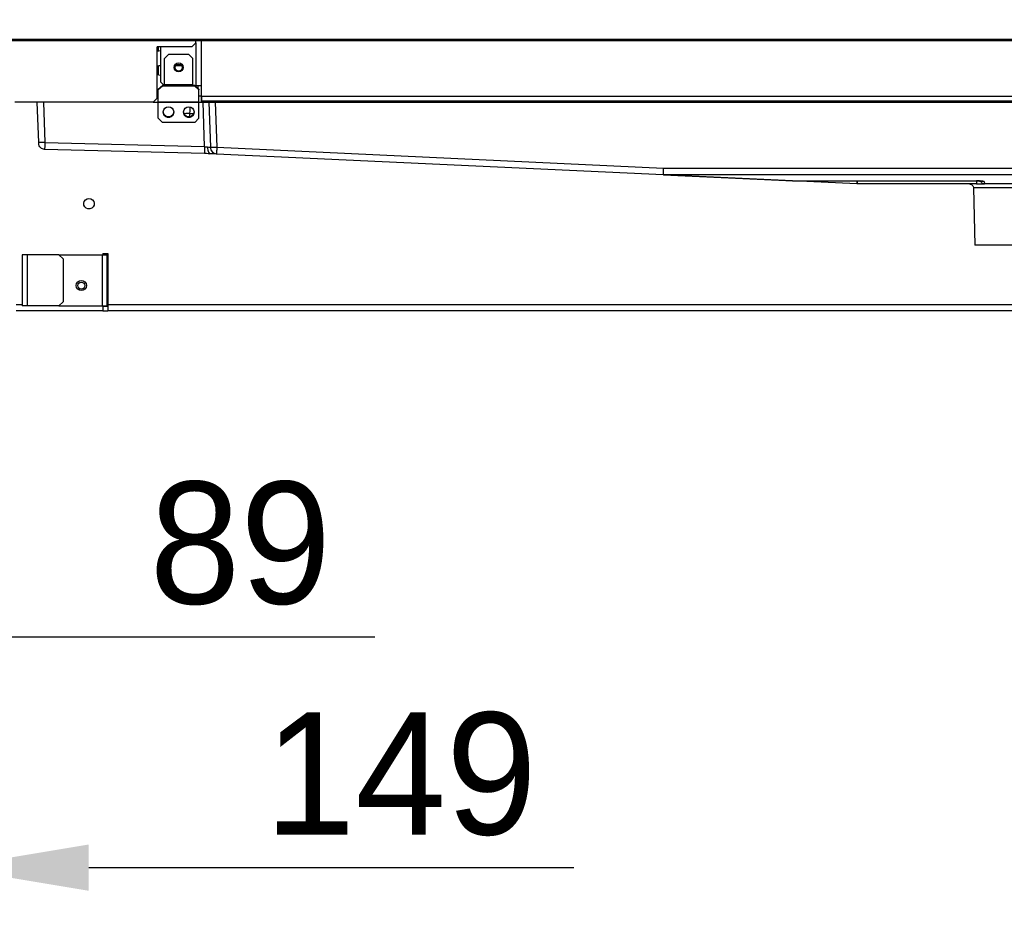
# Model space of a CAD drawing. Header units: millimetres. Extents: x 0 to 39025, y -31299 to 8400.
# Tile 107 of 206: x 14387 to 14871, y -14146 to -13709. Entities that reach past the tile are written whole.
import ezdxf

# ---------------------------------------------------------------- set-up
doc = ezdxf.new("R2010")
doc.units = ezdxf.units.MM
doc.header["$PDSIZE"] = -1
doc.layers.add('DIMENZIJE', color=4, linetype='Continuous')
doc.styles.add('SLDTEXTSTYLE6', font='txt')
doc.dimstyles.new('SLDDIMSTYLE0', dxfattribs={"dimtxt": 3, "dimasz": 3.414889, "dimexe": 0, "dimexo": 0.0625, "dimgap": 0.75, "dimtad": 1, "dimdec": 0, "dimlfac": 20, "dimrnd": 1e-09, "dimzin": 12, "dimdsep": 46, "dimtxsty": 'SLDTEXTSTYLE6', "dimsah": 1, "dimcen": 0.09, "dimadec": 0, "dimazin": 3, "dimtfac": 1, "dimtdec": 0, "dimtofl": 0, "dimtmove": 0, "dimatfit": 3, "dimfxl": 1, "dimfrac": 2, "dimtolj": 1, "dimtzin": 12, "dimarcsym": 0})

# ---------------------------------------------------------------- blocks, each defined once
blk = doc.blocks.new('*U96')
at = {"lineweight": 25}
for points in [[(179.2, 149.07), (179.2, 149.07), (1142.79, 149.07), (1142.79, 149.07)], [(179.2, 148.41), (179.2, 148.41), (1142.79, 148.41), (1142.79, 148.41)], [(268, 145.21), (268, 145.21), (270, 147.22), (270, 147.22)], [(270, 147.22), (270, 147.22), (270, 148.41), (270, 148.41)], [(270, 147.22), (270, 147.22), (270, 126.11), (270, 126.11)], [(272.5, 148.41), (272.5, 148.41), (272.5, 126.11), (272.5, 126.11)], [(268, 145.21), (268, 145.21), (251, 145.21), (251, 145.21)], [(251, 120.08), (251, 120.08), (251, 145.21), (251, 145.21)], [(252.5, 143.23), (252.5, 143.23), (251, 142.98), (251, 142.98)], [(251.38, 145.21), (251.38, 145.21), (251.38, 143.04), (251.38, 143.04)], [(252.5, 145.21), (252.5, 145.21), (252.5, 128.12), (252.5, 128.12)], [(256.5, 141.51), (256.5, 141.51), (254.5, 139.5), (254.5, 139.5)], [(266.5, 141.51), (266.5, 141.51), (256.5, 141.51), (256.5, 141.51)], [(268.5, 139.5), (268.5, 139.5), (266.5, 141.51), (266.5, 141.51)], [(251.38, 135.87), (251.38, 135.87), (251.38, 131.43), (251.38, 131.43)], [(254.5, 126.58), (254.5, 126.58), (254.5, 139.5), (254.5, 139.5)], [(260.17, 136.11), (260.17, 136.11), (262.83, 136.11), (262.83, 136.11)], [(268.5, 126.58), (268.5, 126.58), (268.5, 139.5), (268.5, 139.5)], [(251.5, 124.42), (251.5, 124.42), (253.5, 126.3), (253.5, 126.3)], [(253.5, 125.93), (253.5, 125.93), (251.5, 124.06), (251.5, 124.06)], [(252.5, 128.12), (252.5, 128.12), (254.31, 126.3), (254.31, 126.3)], [(253.5, 126.3), (253.5, 126.3), (253.5, 125.93), (253.5, 125.93)], [(254.5, 126.3), (254.5, 126.3), (253.5, 126.3), (253.5, 126.3)], [(254.5, 125.93), (254.5, 125.93), (253.5, 125.93), (253.5, 125.93)], [(268.5, 126.58), (268.5, 126.58), (254.5, 126.58), (254.5, 126.58)], [(268.5, 125.93), (268.5, 125.93), (254.5, 125.93), (254.5, 125.93)], [(269.5, 126.3), (269.5, 126.3), (268.5, 126.3), (268.5, 126.3)], [(269.5, 125.93), (269.5, 125.93), (268.5, 125.93), (268.5, 125.93)], [(269.5, 125.93), (269.5, 125.93), (269.5, 126.3), (269.5, 126.3)], [(269.5, 126.3), (269.5, 126.3), (271.5, 124.42), (271.5, 124.42)], [(271.5, 124.06), (271.5, 124.06), (269.5, 125.93), (269.5, 125.93)], [(269.69, 126.11), (269.69, 126.11), (270, 126.11), (270, 126.11)], [(271, 126.11), (271, 126.11), (271, 124.89), (271, 124.89)], [(272.5, 126.11), (272.5, 126.11), (272.5, 121.08), (272.5, 121.08)], [(251, 124.32), (251, 124.32), (251.46, 124.23), (251.46, 124.23)], [(251.5, 124.06), (251.5, 124.06), (251.5, 124.42), (251.5, 124.42)], [(251.5, 118.13), (251.5, 118.13), (251.5, 124.06), (251.5, 124.06)], [(271.5, 124.42), (271.5, 124.42), (271.5, 124.06), (271.5, 124.06)], [(271.5, 118.13), (271.5, 118.13), (271.5, 124.06), (271.5, 124.06)], [(272.5, 121.08), (272.5, 121.08), (271.5, 121.08), (271.5, 121.08)], [(272.5, 121.08), (272.5, 121.08), (272.5, 118.07), (272.5, 118.07)], [(272.5, 121.08), (272.5, 121.08), (821.5, 121.08), (821.5, 121.08)], [(272.8, 121.08), (272.8, 121.08), (272.8, 118.57), (272.8, 118.57)], [(249, 118.07), (249, 118.07), (181, 118.07), (181, 118.07)], [(192.69, 98.25), (192.69, 98.25), (192, 118.07), (192, 118.07)], [(195, 118.07), (195, 118.07), (195.69, 98.25), (195.69, 98.25)], [(249, 118.07), (249, 118.07), (251, 120.08), (251, 120.08)], [(249, 118.07), (249, 118.07), (251.5, 118.07), (251.5, 118.07)], [(251.5, 120.08), (251.5, 120.08), (251, 120.08), (251, 120.08)], [(271.5, 118.13), (271.5, 118.13), (251.5, 118.13), (251.5, 118.13)], [(271.5, 117.87), (271.5, 117.87), (251.5, 117.87), (251.5, 117.87)], [(251.5, 110.13), (251.5, 110.13), (251.5, 117.87), (251.5, 117.87)], [(271.5, 118.07), (271.5, 118.07), (273.5, 118.07), (273.5, 118.07)], [(271.5, 110.13), (271.5, 110.13), (271.5, 117.87), (271.5, 117.87)], [(272.8, 120.08), (272.8, 120.08), (272.5, 120.08), (272.5, 120.08)], [(650.86, 118.09), (650.86, 118.09), (272.5, 118.09), (272.5, 118.09)], [(821.5, 118.57), (821.5, 118.57), (272.8, 118.57), (272.8, 118.57)], [(274.26, 96.19), (274.26, 96.19), (273.5, 118.07), (273.5, 118.07)], [(277.27, 95.92), (277.27, 95.92), (276.5, 118.07), (276.5, 118.07)], [(279.51, 118.07), (279.51, 118.07), (280.27, 95.96), (280.27, 95.96)], [(279.51, 118.07), (279.51, 118.07), (821.5, 118.07), (821.5, 118.07)], [(358.79, 118.09), (358.79, 118.09), (358.9, 118.09), (358.9, 118.09)], [(358.79, 118.09), (358.79, 118.09), (358.79, 118.09), (358.79, 118.09)], [(359.01, 118.07), (359.01, 118.07), (359.02, 118.08), (359.02, 118.08)], [(359.02, 118.07), (359.02, 118.07), (359.02, 118.08), (359.02, 118.08)], [(359.34, 118.07), (359.34, 118.07), (359.02, 118.08), (359.02, 118.08)], [(650.86, 118.09), (650.86, 118.09), (651.24, 118.07), (651.24, 118.07)], [(650.87, 118.07), (650.87, 118.07), (650.86, 118.09), (650.86, 118.09)], [(266.91, 112.47), (266.91, 112.47), (266.76, 110.82), (266.76, 110.82)], [(266.91, 112.47), (266.91, 112.47), (268.92, 112.47), (268.92, 112.47)], [(251.5, 110.13), (251.5, 110.13), (253.5, 108.13), (253.5, 108.13)], [(269.5, 108.13), (269.5, 108.13), (253.5, 108.13), (253.5, 108.13)], [(269.5, 108.13), (269.5, 108.13), (271.5, 110.13), (271.5, 110.13)], [(195.69, 98.25), (195.69, 98.25), (274.26, 96.19), (274.26, 96.19)], [(274.17, 92.79), (274.17, 92.79), (195.62, 94.86), (195.62, 94.86)], [(499.76, 82.32), (499.76, 82.32), (280.11, 92.57), (280.11, 92.57)], [(280.27, 95.96), (280.27, 95.96), (499.92, 85.7), (499.92, 85.7)], [(563.23, 79.35), (563.23, 79.35), (499.76, 82.32), (499.76, 82.32)], [(499.92, 85.7), (499.92, 85.7), (847.77, 85.7), (847.77, 85.7)], [(847.77, 82.32), (847.77, 82.32), (499.92, 82.32), (499.92, 82.32)], [(499.92, 82.32), (499.92, 82.32), (563.64, 79.35), (563.64, 79.35)], [(594.92, 77.87), (594.92, 77.87), (563.23, 79.35), (563.23, 79.35)], [(563.64, 79.35), (563.64, 79.35), (653.68, 79.35), (653.68, 79.35)], [(563.64, 79.35), (563.64, 79.35), (563.64, 79.34), (563.64, 79.34)], [(563.64, 79.34), (563.64, 79.34), (653.68, 79.34), (653.68, 79.34)], [(653.75, 77.86), (653.75, 77.86), (595.08, 77.86), (595.08, 77.86)], [(653.68, 79.35), (653.68, 79.35), (653.68, 79.34), (653.68, 79.34)], [(657.58, 79), (657.58, 79), (657.74, 77.86), (657.74, 77.86)], [(682.26, 77.86), (682.26, 77.86), (657.74, 77.86), (657.74, 77.86)], [(652.25, 75.91), (652.25, 75.91), (652.99, 47.71), (652.99, 47.71)], [(224.15, 43.69), (224.15, 43.69), (226.65, 43.69), (226.65, 43.69)], [(224.15, 43.69), (224.15, 43.69), (224.15, 42.99), (224.15, 42.99)], [(224.65, 42.99), (224.65, 42.99), (224.65, 43.69), (224.65, 43.69)], [(226.15, 43.69), (226.15, 43.69), (226.15, 42.99), (226.15, 42.99)], [(226.65, 43.69), (226.65, 43.69), (226.65, 18.36), (226.65, 18.36)], [(184.65, 42.99), (184.65, 42.99), (184.65, 17.86), (184.65, 17.86)], [(186.95, 42.99), (186.95, 42.99), (186.95, 17.86), (186.95, 17.86)], [(202.65, 42.99), (202.65, 42.99), (186.95, 42.99), (186.95, 42.99)], [(204.65, 40.98), (204.65, 40.98), (202.65, 42.99), (202.65, 42.99)], [(202.65, 42.99), (202.65, 42.99), (223.85, 42.99), (223.85, 42.99)], [(204.65, 40.98), (204.65, 40.98), (204.65, 19.87), (204.65, 19.87)], [(223.85, 42.99), (223.85, 42.99), (223.85, 17.86), (223.85, 17.86)], [(226.15, 42.99), (226.15, 42.99), (226.15, 17.86), (226.15, 17.86)], [(226.15, 37.66), (226.15, 37.66), (226.65, 37.66), (226.65, 37.66)], [(226.15, 37.66), (226.15, 37.66), (226.65, 37.66), (226.65, 37.66)], [(202.65, 17.86), (202.65, 17.86), (204.65, 19.87), (204.65, 19.87)], [(184.65, 18.36), (184.65, 18.36), (181.65, 18.36), (181.65, 18.36)], [(224.15, 15.55), (224.15, 15.55), (181.65, 15.55), (181.65, 15.55)], [(202.65, 17.86), (202.65, 17.86), (186.95, 17.86), (186.95, 17.86)], [(202.65, 17.86), (202.65, 17.86), (223.85, 17.86), (223.85, 17.86)], [(226.65, 17.56), (226.65, 17.56), (224.15, 17.56), (224.15, 17.56)], [(224.15, 15.55), (224.15, 15.55), (226.65, 15.55), (226.65, 15.55)], [(224.65, 17.56), (224.65, 17.56), (224.65, 17.86), (224.65, 17.86)], [(226.15, 17.86), (226.15, 17.86), (226.15, 17.56), (226.15, 17.56)], [(1105.6, 18.36), (1105.6, 18.36), (226.65, 18.36), (226.65, 18.36)], [(1105.64, 15.55), (1105.64, 15.55), (226.65, 15.55), (226.65, 15.55)]]:
    blk.add_open_spline(points, degree=3, dxfattribs=at)
for points, knots in [([(251, 135.77), (251, 135.77), (251.98, 136.02), (251.98, 136.02), (251.98, 136.02), (252.5, 136.1), (252.5, 136.1)], [0, 0, 0, 0, 1, 1, 1, 2, 2, 2, 2]), ([(261.5, 137.42), (261.5, 137.42), (260.64, 137.25), (260.64, 137.25), (260.64, 137.25), (259.91, 136.76), (259.91, 136.76), (259.91, 136.76), (259.42, 136.02), (259.42, 136.02), (259.42, 136.02), (259.25, 135.16), (259.25, 135.16), (259.25, 135.16), (259.42, 134.3), (259.42, 134.3), (259.42, 134.3), (259.91, 133.56), (259.91, 133.56), (259.91, 133.56), (260.64, 133.07), (260.64, 133.07), (260.64, 133.07), (261.5, 132.9), (261.5, 132.9), (261.5, 132.9), (262.36, 133.07), (262.36, 133.07), (262.36, 133.07), (263.09, 133.56), (263.09, 133.56), (263.09, 133.56), (263.58, 134.3), (263.58, 134.3), (263.58, 134.3), (263.75, 135.16), (263.75, 135.16), (263.75, 135.16), (263.58, 136.02), (263.58, 136.02), (263.58, 136.02), (263.09, 136.76), (263.09, 136.76), (263.09, 136.76), (262.36, 137.25), (262.36, 137.25), (262.36, 137.25), (261.5, 137.42), (261.5, 137.42)], [0, 0, 0, 0, 1, 1, 1, 2, 2, 2, 3, 3, 3, 4, 4, 4, 5, 5, 5, 6, 6, 6, 7, 7, 7, 8, 8, 8, 9, 9, 9, 10, 10, 10, 11, 11, 11, 12, 12, 12, 13, 13, 13, 14, 14, 14, 15, 15, 15, 16, 16, 16, 16]), ([(263.2, 135.05), (263.2, 135.05), (263.07, 135.7), (263.07, 135.7), (263.07, 135.7), (262.7, 136.25), (262.7, 136.25), (262.7, 136.25), (262.15, 136.63), (262.15, 136.63), (262.15, 136.63), (261.5, 136.76), (261.5, 136.76), (261.5, 136.76), (260.85, 136.63), (260.85, 136.63), (260.85, 136.63), (260.3, 136.25), (260.3, 136.25), (260.3, 136.25), (259.93, 135.7), (259.93, 135.7), (259.93, 135.7), (259.8, 135.05), (259.8, 135.05), (259.8, 135.05), (259.93, 134.39), (259.93, 134.39), (259.93, 134.39), (260.3, 133.84), (260.3, 133.84), (260.3, 133.84), (260.85, 133.47), (260.85, 133.47), (260.85, 133.47), (261.5, 133.34), (261.5, 133.34), (261.5, 133.34), (262.15, 133.47), (262.15, 133.47), (262.15, 133.47), (262.7, 133.84), (262.7, 133.84), (262.7, 133.84), (263.07, 134.39), (263.07, 134.39), (263.07, 134.39), (263.2, 135.05), (263.2, 135.05)], [0, 0, 0, 0, 1, 1, 1, 2, 2, 2, 3, 3, 3, 4, 4, 4, 5, 5, 5, 6, 6, 6, 7, 7, 7, 8, 8, 8, 9, 9, 9, 10, 10, 10, 11, 11, 11, 12, 12, 12, 13, 13, 13, 14, 14, 14, 15, 15, 15, 16, 16, 16, 16]), ([(252.5, 131.2), (252.5, 131.2), (251.79, 131.32), (251.79, 131.32), (251.79, 131.32), (251, 131.53), (251, 131.53)], [0, 0, 0, 0, 1, 1, 1, 2, 2, 2, 2]), ([(254.5, 125.93), (254.5, 125.93), (254.5, 126.01), (254.5, 126.01), (254.5, 126.01), (254.5, 126.09), (254.5, 126.09), (254.5, 126.09), (254.5, 126.17), (254.5, 126.17), (254.5, 126.17), (254.5, 126.25), (254.5, 126.25), (254.5, 126.25), (254.5, 126.34), (254.5, 126.34), (254.5, 126.34), (254.5, 126.42), (254.5, 126.42), (254.5, 126.42), (254.5, 126.5), (254.5, 126.5), (254.5, 126.5), (254.5, 126.58), (254.5, 126.58)], [0, 0, 0, 0, 1, 1, 1, 2, 2, 2, 3, 3, 3, 4, 4, 4, 5, 5, 5, 6, 6, 6, 7, 7, 7, 8, 8, 8, 8]), ([(268.5, 125.93), (268.5, 125.93), (268.5, 126.01), (268.5, 126.01), (268.5, 126.01), (268.5, 126.09), (268.5, 126.09), (268.5, 126.09), (268.5, 126.17), (268.5, 126.17), (268.5, 126.17), (268.5, 126.25), (268.5, 126.25), (268.5, 126.25), (268.5, 126.34), (268.5, 126.34), (268.5, 126.34), (268.5, 126.42), (268.5, 126.42), (268.5, 126.42), (268.5, 126.5), (268.5, 126.5), (268.5, 126.5), (268.5, 126.58), (268.5, 126.58)], [0, 0, 0, 0, 1, 1, 1, 2, 2, 2, 3, 3, 3, 4, 4, 4, 5, 5, 5, 6, 6, 6, 7, 7, 7, 8, 8, 8, 8]), ([(272.5, 126.11), (272.5, 126.11), (272.45, 126.11), (272.45, 126.11), (272.45, 126.11), (272.31, 126.11), (272.31, 126.11), (272.31, 126.11), (272.08, 126.11), (272.08, 126.11), (272.08, 126.11), (271.76, 126.11), (271.76, 126.11), (271.76, 126.11), (271.39, 126.11), (271.39, 126.11), (271.39, 126.11), (270.95, 126.11), (270.95, 126.11), (270.95, 126.11), (270.48, 126.11), (270.48, 126.11), (270.48, 126.11), (270, 126.11), (270, 126.11)], [0, 0, 0, 0, 1, 1, 1, 2, 2, 2, 3, 3, 3, 4, 4, 4, 5, 5, 5, 6, 6, 6, 7, 7, 7, 8, 8, 8, 8]), ([(251.5, 117.87), (251.5, 117.87), (251.5, 117.9), (251.5, 117.9), (251.5, 117.9), (251.5, 117.94), (251.5, 117.94), (251.5, 117.94), (251.5, 117.97), (251.5, 117.97), (251.5, 117.97), (251.5, 118), (251.5, 118), (251.5, 118), (251.5, 118.03), (251.5, 118.03), (251.5, 118.03), (251.5, 118.06), (251.5, 118.06), (251.5, 118.06), (251.5, 118.09), (251.5, 118.09), (251.5, 118.09), (251.5, 118.13), (251.5, 118.13)], [0, 0, 0, 0, 1, 1, 1, 2, 2, 2, 3, 3, 3, 4, 4, 4, 5, 5, 5, 6, 6, 6, 7, 7, 7, 8, 8, 8, 8]), ([(271.5, 117.87), (271.5, 117.87), (271.5, 117.9), (271.5, 117.9), (271.5, 117.9), (271.5, 117.94), (271.5, 117.94), (271.5, 117.94), (271.5, 117.97), (271.5, 117.97), (271.5, 117.97), (271.5, 118), (271.5, 118), (271.5, 118), (271.5, 118.03), (271.5, 118.03), (271.5, 118.03), (271.5, 118.06), (271.5, 118.06), (271.5, 118.06), (271.5, 118.09), (271.5, 118.09), (271.5, 118.09), (271.5, 118.13), (271.5, 118.13)], [0, 0, 0, 0, 1, 1, 1, 2, 2, 2, 3, 3, 3, 4, 4, 4, 5, 5, 5, 6, 6, 6, 7, 7, 7, 8, 8, 8, 8]), ([(273.5, 118.07), (273.5, 118.07), (274.22, 118.07), (274.22, 118.07), (274.22, 118.07), (274.9, 118.07), (274.9, 118.07), (274.9, 118.07), (275.53, 118.07), (275.53, 118.07), (275.53, 118.07), (276.07, 118.07), (276.07, 118.07), (276.07, 118.07), (276.5, 118.07), (276.5, 118.07)], [0, 0, 0, 0, 1, 1, 1, 2, 2, 2, 3, 3, 3, 4, 4, 4, 5, 5, 5, 5]), ([(276.5, 118.07), (276.5, 118.07), (276.93, 118.07), (276.93, 118.07), (276.93, 118.07), (277.47, 118.07), (277.47, 118.07), (277.47, 118.07), (278.1, 118.07), (278.1, 118.07), (278.1, 118.07), (278.79, 118.07), (278.79, 118.07), (278.79, 118.07), (279.51, 118.07), (279.51, 118.07)], [0, 0, 0, 0, 1, 1, 1, 2, 2, 2, 3, 3, 3, 4, 4, 4, 5, 5, 5, 5]), ([(259.1, 113.29), (259.1, 113.29), (259, 112.71), (259, 112.71), (259, 112.71), (258.57, 111.85), (258.57, 111.85), (258.57, 111.85), (257.87, 111.21), (257.87, 111.21), (257.87, 111.21), (256.97, 110.86), (256.97, 110.86), (256.97, 110.86), (256.02, 110.86), (256.02, 110.86), (256.02, 110.86), (255.13, 111.21), (255.13, 111.21), (255.13, 111.21), (254.42, 111.85), (254.42, 111.85), (254.42, 111.85), (254, 112.71), (254, 112.71), (254, 112.71), (253.9, 113.29), (253.9, 113.29)], [0, 0, 0, 0, 1, 1, 1, 2, 2, 2, 3, 3, 3, 4, 4, 4, 5, 5, 5, 6, 6, 6, 7, 7, 7, 8, 8, 8, 9, 9, 9, 9]), ([(259.1, 113.22), (259.1, 113.22), (259, 112.59), (259, 112.59), (259, 112.59), (258.57, 111.73), (258.57, 111.73), (258.57, 111.73), (257.87, 111.08), (257.87, 111.08), (257.87, 111.08), (256.97, 110.73), (256.97, 110.73), (256.97, 110.73), (256.02, 110.73), (256.02, 110.73), (256.02, 110.73), (255.13, 111.08), (255.13, 111.08), (255.13, 111.08), (254.42, 111.73), (254.42, 111.73), (254.42, 111.73), (254, 112.59), (254, 112.59), (254, 112.59), (253.9, 113.22), (253.9, 113.22)], [0, 0, 0, 0, 1, 1, 1, 2, 2, 2, 3, 3, 3, 4, 4, 4, 5, 5, 5, 6, 6, 6, 7, 7, 7, 8, 8, 8, 9, 9, 9, 9]), ([(253.9, 113.18), (253.9, 113.18), (254, 112.47), (254, 112.47), (254, 112.47), (254.42, 111.61), (254.42, 111.61), (254.42, 111.61), (255.13, 110.96), (255.13, 110.96), (255.13, 110.96), (256.02, 110.62), (256.02, 110.62), (256.02, 110.62), (256.97, 110.62), (256.97, 110.62), (256.97, 110.62), (257.87, 110.96), (257.87, 110.96), (257.87, 110.96), (258.57, 111.61), (258.57, 111.61), (258.57, 111.61), (259, 112.47), (259, 112.47), (259, 112.47), (259.1, 113.18), (259.1, 113.18)], [0, 0, 0, 0, 1, 1, 1, 2, 2, 2, 3, 3, 3, 4, 4, 4, 5, 5, 5, 6, 6, 6, 7, 7, 7, 8, 8, 8, 9, 9, 9, 9]), ([(256.5, 115.76), (256.5, 115.76), (255.56, 115.58), (255.56, 115.58), (255.56, 115.58), (254.75, 115.08), (254.75, 115.08), (254.75, 115.08), (254.17, 114.31), (254.17, 114.31), (254.17, 114.31), (253.91, 113.39), (253.91, 113.39), (253.91, 113.39), (254, 112.44), (254, 112.44), (254, 112.44), (254.42, 111.57), (254.42, 111.57), (254.42, 111.57), (255.13, 110.93), (255.13, 110.93), (255.13, 110.93), (256.02, 110.58), (256.02, 110.58), (256.02, 110.58), (256.97, 110.58), (256.97, 110.58), (256.97, 110.58), (257.87, 110.93), (257.87, 110.93), (257.87, 110.93), (258.57, 111.57), (258.57, 111.57), (258.57, 111.57), (259, 112.44), (259, 112.44), (259, 112.44), (259.09, 113.39), (259.09, 113.39), (259.09, 113.39), (258.83, 114.31), (258.83, 114.31), (258.83, 114.31), (258.25, 115.08), (258.25, 115.08), (258.25, 115.08), (257.44, 115.58), (257.44, 115.58), (257.44, 115.58), (256.5, 115.76), (256.5, 115.76)], [0, 0, 0, 0, 1, 1, 1, 2, 2, 2, 3, 3, 3, 4, 4, 4, 5, 5, 5, 6, 6, 6, 7, 7, 7, 8, 8, 8, 9, 9, 9, 10, 10, 10, 11, 11, 11, 12, 12, 12, 13, 13, 13, 14, 14, 14, 15, 15, 15, 16, 16, 16, 17, 17, 17, 17]), ([(269.1, 113.29), (269.1, 113.29), (269, 112.71), (269, 112.71), (269, 112.71), (268.57, 111.85), (268.57, 111.85), (268.57, 111.85), (267.87, 111.21), (267.87, 111.21), (267.87, 111.21), (266.98, 110.86), (266.98, 110.86), (266.98, 110.86), (266.02, 110.86), (266.02, 110.86), (266.02, 110.86), (265.13, 111.21), (265.13, 111.21), (265.13, 111.21), (264.42, 111.85), (264.42, 111.85), (264.42, 111.85), (264, 112.71), (264, 112.71), (264, 112.71), (263.9, 113.29), (263.9, 113.29)], [0, 0, 0, 0, 1, 1, 1, 2, 2, 2, 3, 3, 3, 4, 4, 4, 5, 5, 5, 6, 6, 6, 7, 7, 7, 8, 8, 8, 9, 9, 9, 9]), ([(269.1, 113.22), (269.1, 113.22), (269, 112.59), (269, 112.59), (269, 112.59), (268.57, 111.73), (268.57, 111.73), (268.57, 111.73), (267.87, 111.08), (267.87, 111.08), (267.87, 111.08), (266.98, 110.73), (266.98, 110.73), (266.98, 110.73), (266.02, 110.73), (266.02, 110.73), (266.02, 110.73), (265.13, 111.08), (265.13, 111.08), (265.13, 111.08), (264.42, 111.73), (264.42, 111.73), (264.42, 111.73), (264, 112.59), (264, 112.59), (264, 112.59), (263.9, 113.22), (263.9, 113.22)], [0, 0, 0, 0, 1, 1, 1, 2, 2, 2, 3, 3, 3, 4, 4, 4, 5, 5, 5, 6, 6, 6, 7, 7, 7, 8, 8, 8, 9, 9, 9, 9]), ([(263.9, 113.18), (263.9, 113.18), (264, 112.47), (264, 112.47), (264, 112.47), (264.42, 111.61), (264.42, 111.61), (264.42, 111.61), (265.13, 110.96), (265.13, 110.96), (265.13, 110.96), (266.02, 110.62), (266.02, 110.62), (266.02, 110.62), (266.98, 110.62), (266.98, 110.62), (266.98, 110.62), (267.87, 110.96), (267.87, 110.96), (267.87, 110.96), (268.57, 111.61), (268.57, 111.61), (268.57, 111.61), (269, 112.47), (269, 112.47), (269, 112.47), (269.1, 113.18), (269.1, 113.18)], [0, 0, 0, 0, 1, 1, 1, 2, 2, 2, 3, 3, 3, 4, 4, 4, 5, 5, 5, 6, 6, 6, 7, 7, 7, 8, 8, 8, 9, 9, 9, 9]), ([(266.5, 115.76), (266.5, 115.76), (265.56, 115.58), (265.56, 115.58), (265.56, 115.58), (264.75, 115.08), (264.75, 115.08), (264.75, 115.08), (264.17, 114.31), (264.17, 114.31), (264.17, 114.31), (263.91, 113.39), (263.91, 113.39), (263.91, 113.39), (264, 112.44), (264, 112.44), (264, 112.44), (264.42, 111.57), (264.42, 111.57), (264.42, 111.57), (265.13, 110.93), (265.13, 110.93), (265.13, 110.93), (266.02, 110.58), (266.02, 110.58), (266.02, 110.58), (266.98, 110.58), (266.98, 110.58), (266.98, 110.58), (267.87, 110.93), (267.87, 110.93), (267.87, 110.93), (268.57, 111.57), (268.57, 111.57), (268.57, 111.57), (269, 112.44), (269, 112.44), (269, 112.44), (269.09, 113.39), (269.09, 113.39), (269.09, 113.39), (268.83, 114.31), (268.83, 114.31), (268.83, 114.31), (268.25, 115.08), (268.25, 115.08), (268.25, 115.08), (267.44, 115.58), (267.44, 115.58), (267.44, 115.58), (266.5, 115.76), (266.5, 115.76)], [0, 0, 0, 0, 1, 1, 1, 2, 2, 2, 3, 3, 3, 4, 4, 4, 5, 5, 5, 6, 6, 6, 7, 7, 7, 8, 8, 8, 9, 9, 9, 10, 10, 10, 11, 11, 11, 12, 12, 12, 13, 13, 13, 14, 14, 14, 15, 15, 15, 16, 16, 16, 17, 17, 17, 17]), ([(266.91, 112.47), (266.91, 112.47), (266.24, 112.5), (266.24, 112.5), (266.24, 112.5), (265.59, 112.48), (265.59, 112.48), (265.59, 112.48), (265, 112.42), (265, 112.42), (265, 112.42), (264.48, 112.32), (264.48, 112.32), (264.48, 112.32), (264.19, 112.23), (264.19, 112.23)], [0, 0, 0, 0, 1, 1, 1, 2, 2, 2, 3, 3, 3, 4, 4, 4, 5, 5, 5, 5]), ([(267.07, 115.7), (267.07, 115.7), (267.04, 115.12), (267.04, 115.12), (267.04, 115.12), (266.98, 113.86), (266.98, 113.86), (266.98, 113.86), (266.91, 112.47), (266.91, 112.47)], [0, 0, 0, 0, 1, 1, 1, 2, 2, 2, 3, 3, 3, 3]), ([(195.69, 98.25), (195.69, 98.25), (195.1, 98.23), (195.1, 98.23), (195.1, 98.23), (194.54, 98.22), (194.54, 98.22), (194.54, 98.22), (194.02, 98.21), (194.02, 98.21), (194.02, 98.21), (193.56, 98.21), (193.56, 98.21), (193.56, 98.21), (193.19, 98.21), (193.19, 98.21), (193.19, 98.21), (192.92, 98.22), (192.92, 98.22), (192.92, 98.22), (192.74, 98.23), (192.74, 98.23), (192.74, 98.23), (192.69, 98.25), (192.69, 98.25)], [0, 0, 0, 0, 1, 1, 1, 2, 2, 2, 3, 3, 3, 4, 4, 4, 5, 5, 5, 6, 6, 6, 7, 7, 7, 8, 8, 8, 8]), ([(192.7, 97.77), (192.7, 97.77), (192.7, 97.78), (192.7, 97.78), (192.7, 97.78), (192.7, 97.8), (192.7, 97.8), (192.7, 97.8), (192.7, 97.85), (192.7, 97.85), (192.7, 97.85), (192.7, 97.91), (192.7, 97.91), (192.7, 97.91), (192.7, 97.98), (192.7, 97.98), (192.7, 97.98), (192.7, 98.06), (192.7, 98.06), (192.7, 98.06), (192.69, 98.15), (192.69, 98.15), (192.69, 98.15), (192.69, 98.25), (192.69, 98.25)], [0, 0, 0, 0, 1, 1, 1, 2, 2, 2, 3, 3, 3, 4, 4, 4, 5, 5, 5, 6, 6, 6, 7, 7, 7, 8, 8, 8, 8]), ([(195.62, 94.86), (195.62, 94.86), (195.06, 94.93), (195.06, 94.93), (195.06, 94.93), (194.52, 95.1), (194.52, 95.1), (194.52, 95.1), (194.03, 95.37), (194.03, 95.37), (194.03, 95.37), (193.59, 95.73), (193.59, 95.73), (193.59, 95.73), (193.23, 96.17), (193.23, 96.17), (193.23, 96.17), (192.96, 96.67), (192.96, 96.67), (192.96, 96.67), (192.78, 97.2), (192.78, 97.2), (192.78, 97.2), (192.7, 97.77), (192.7, 97.77)], [0, 0, 0, 0, 1, 1, 1, 2, 2, 2, 3, 3, 3, 4, 4, 4, 5, 5, 5, 6, 6, 6, 7, 7, 7, 8, 8, 8, 8]), ([(195.69, 98.25), (195.69, 98.25), (195.68, 97.59), (195.68, 97.59), (195.68, 97.59), (195.66, 96.94), (195.66, 96.94), (195.66, 96.94), (195.65, 96.36), (195.65, 96.36), (195.65, 96.36), (195.64, 95.85), (195.64, 95.85), (195.64, 95.85), (195.63, 95.43), (195.63, 95.43), (195.63, 95.43), (195.63, 95.11), (195.63, 95.11), (195.63, 95.11), (195.63, 94.92), (195.63, 94.92), (195.63, 94.92), (195.62, 94.86), (195.62, 94.86)], [0, 0, 0, 0, 1, 1, 1, 2, 2, 2, 3, 3, 3, 4, 4, 4, 5, 5, 5, 6, 6, 6, 7, 7, 7, 8, 8, 8, 8]), ([(274.26, 96.19), (274.26, 96.19), (274.25, 95.52), (274.25, 95.52), (274.25, 95.52), (274.23, 94.88), (274.23, 94.88), (274.23, 94.88), (274.21, 94.29), (274.21, 94.29), (274.21, 94.29), (274.2, 93.78), (274.2, 93.78), (274.2, 93.78), (274.19, 93.36), (274.19, 93.36), (274.19, 93.36), (274.18, 93.05), (274.18, 93.05), (274.18, 93.05), (274.17, 92.86), (274.17, 92.86), (274.17, 92.86), (274.17, 92.79), (274.17, 92.79)], [0, 0, 0, 0, 1, 1, 1, 2, 2, 2, 3, 3, 3, 4, 4, 4, 5, 5, 5, 6, 6, 6, 7, 7, 7, 8, 8, 8, 8]), ([(277, 92.71), (277, 92.71), (276.09, 92.74), (276.09, 92.74), (276.09, 92.74), (275.14, 92.77), (275.14, 92.77), (275.14, 92.77), (274.17, 92.79), (274.17, 92.79)], [0, 0, 0, 0, 1, 1, 1, 2, 2, 2, 3, 3, 3, 3]), ([(274.26, 96.19), (274.26, 96.19), (274.75, 96.14), (274.75, 96.14), (274.75, 96.14), (275.24, 96.1), (275.24, 96.1), (275.24, 96.1), (275.7, 96.07), (275.7, 96.07)], [0, 0, 0, 0, 1, 1, 1, 2, 2, 2, 3, 3, 3, 3]), ([(275.7, 96.07), (275.7, 96.07), (276.31, 96), (276.31, 96), (276.31, 96), (276.84, 95.95), (276.84, 95.95), (276.84, 95.95), (277.27, 95.92), (277.27, 95.92)], [0, 0, 0, 0, 1, 1, 1, 2, 2, 2, 3, 3, 3, 3]), ([(275.7, 96.07), (275.7, 96.07), (275.7, 96.01), (275.7, 96.01), (275.7, 96.01), (275.71, 95.53), (275.71, 95.53), (275.71, 95.53), (275.85, 94.43), (275.85, 94.43), (275.85, 94.43), (276.13, 93.53), (276.13, 93.53), (276.13, 93.53), (276.53, 92.94), (276.53, 92.94), (276.53, 92.94), (276.99, 92.71), (276.99, 92.71)], [0, 0, 0, 0, 1, 1, 1, 2, 2, 2, 3, 3, 3, 4, 4, 4, 5, 5, 5, 6, 6, 6, 6]), ([(280.11, 92.57), (280.11, 92.57), (279.27, 92.61), (279.27, 92.61), (279.27, 92.61), (278.21, 92.66), (278.21, 92.66), (278.21, 92.66), (276.99, 92.71), (276.99, 92.71)], [0, 0, 0, 0, 1, 1, 1, 2, 2, 2, 3, 3, 3, 3]), ([(277.27, 95.92), (277.27, 95.92), (277.53, 95.91), (277.53, 95.91), (277.53, 95.91), (277.83, 95.91), (277.83, 95.91), (277.83, 95.91), (278.17, 95.92), (278.17, 95.92), (278.17, 95.92), (278.55, 95.92), (278.55, 95.92), (278.55, 95.92), (278.96, 95.93), (278.96, 95.93), (278.96, 95.93), (279.38, 95.94), (279.38, 95.94), (279.38, 95.94), (279.82, 95.95), (279.82, 95.95), (279.82, 95.95), (280.27, 95.96), (280.27, 95.96)], [0, 0, 0, 0, 1, 1, 1, 2, 2, 2, 3, 3, 3, 4, 4, 4, 5, 5, 5, 6, 6, 6, 7, 7, 7, 8, 8, 8, 8]), ([(280.11, 92.57), (280.11, 92.57), (279.56, 92.66), (279.56, 92.66), (279.56, 92.66), (279.03, 92.86), (279.03, 92.86), (279.03, 92.86), (278.55, 93.18), (278.55, 93.18), (278.55, 93.18), (278.13, 93.59), (278.13, 93.59), (278.13, 93.59), (277.78, 94.09), (277.78, 94.09), (277.78, 94.09), (277.51, 94.66), (277.51, 94.66), (277.51, 94.66), (277.34, 95.27), (277.34, 95.27), (277.34, 95.27), (277.27, 95.92), (277.27, 95.92)], [0, 0, 0, 0, 1, 1, 1, 2, 2, 2, 3, 3, 3, 4, 4, 4, 5, 5, 5, 6, 6, 6, 7, 7, 7, 8, 8, 8, 8]), ([(280.27, 95.96), (280.27, 95.96), (280.24, 95.29), (280.24, 95.29), (280.24, 95.29), (280.21, 94.66), (280.21, 94.66), (280.21, 94.66), (280.18, 94.07), (280.18, 94.07), (280.18, 94.07), (280.16, 93.56), (280.16, 93.56), (280.16, 93.56), (280.14, 93.14), (280.14, 93.14), (280.14, 93.14), (280.12, 92.83), (280.12, 92.83), (280.12, 92.83), (280.11, 92.63), (280.11, 92.63), (280.11, 92.63), (280.11, 92.57), (280.11, 92.57)], [0, 0, 0, 0, 1, 1, 1, 2, 2, 2, 3, 3, 3, 4, 4, 4, 5, 5, 5, 6, 6, 6, 7, 7, 7, 8, 8, 8, 8]), ([(499.76, 82.32), (499.76, 82.32), (499.77, 82.38), (499.77, 82.38), (499.77, 82.38), (499.78, 82.57), (499.78, 82.57), (499.78, 82.57), (499.79, 82.88), (499.79, 82.88), (499.79, 82.88), (499.81, 83.3), (499.81, 83.3), (499.81, 83.3), (499.83, 83.81), (499.83, 83.81), (499.83, 83.81), (499.87, 84.4), (499.87, 84.4), (499.87, 84.4), (499.89, 85.04), (499.89, 85.04), (499.89, 85.04), (499.92, 85.7), (499.92, 85.7)], [0, 0, 0, 0, 1, 1, 1, 2, 2, 2, 3, 3, 3, 4, 4, 4, 5, 5, 5, 6, 6, 6, 7, 7, 7, 8, 8, 8, 8]), ([(499.92, 82.32), (499.92, 82.32), (499.9, 82.32), (499.9, 82.32), (499.9, 82.32), (499.88, 82.32), (499.88, 82.32), (499.88, 82.32), (499.87, 82.32), (499.87, 82.32), (499.87, 82.32), (499.85, 82.32), (499.85, 82.32), (499.85, 82.32), (499.82, 82.32), (499.82, 82.32), (499.82, 82.32), (499.8, 82.31), (499.8, 82.31), (499.8, 82.31), (499.78, 82.31), (499.78, 82.31), (499.78, 82.31), (499.76, 82.32), (499.76, 82.32)], [0, 0, 0, 0, 1, 1, 1, 2, 2, 2, 3, 3, 3, 4, 4, 4, 5, 5, 5, 6, 6, 6, 7, 7, 7, 8, 8, 8, 8]), ([(499.92, 82.32), (499.92, 82.32), (499.92, 82.44), (499.92, 82.44), (499.92, 82.44), (499.92, 82.66), (499.92, 82.66), (499.92, 82.66), (499.92, 82.99), (499.92, 82.99), (499.92, 82.99), (499.92, 83.41), (499.92, 83.41), (499.92, 83.41), (499.92, 83.91), (499.92, 83.91), (499.92, 83.91), (499.92, 84.47), (499.92, 84.47), (499.92, 84.47), (499.92, 85.08), (499.92, 85.08), (499.92, 85.08), (499.92, 85.7), (499.92, 85.7)], [0, 0, 0, 0, 1, 1, 1, 2, 2, 2, 3, 3, 3, 4, 4, 4, 5, 5, 5, 6, 6, 6, 7, 7, 7, 8, 8, 8, 8]), ([(563.23, 79.35), (563.23, 79.35), (563.37, 79.35), (563.37, 79.35), (563.37, 79.35), (563.5, 79.34), (563.5, 79.34), (563.5, 79.34), (563.64, 79.35), (563.64, 79.35)], [0, 0, 0, 0, 1, 1, 1, 2, 2, 2, 3, 3, 3, 3]), ([(594.99, 79.34), (594.99, 79.34), (594.99, 79.34), (594.99, 79.34), (594.99, 79.34), (594.97, 78.99), (594.97, 78.99), (594.97, 78.99), (594.96, 78.67), (594.96, 78.67), (594.96, 78.67), (594.95, 78.4), (594.95, 78.4), (594.95, 78.4), (594.94, 78.17), (594.94, 78.17), (594.94, 78.17), (594.93, 78.01), (594.93, 78.01), (594.93, 78.01), (594.92, 77.91), (594.92, 77.91), (594.92, 77.91), (594.92, 77.87), (594.92, 77.87)], [0, 0, 0, 0, 1, 1, 1, 2, 2, 2, 3, 3, 3, 4, 4, 4, 5, 5, 5, 6, 6, 6, 7, 7, 7, 8, 8, 8, 8]), ([(595.08, 77.86), (595.08, 77.86), (595, 77.87), (595, 77.87), (595, 77.87), (594.92, 77.87), (594.92, 77.87)], [0, 0, 0, 0, 1, 1, 1, 2, 2, 2, 2]), ([(595.08, 79.34), (595.08, 79.34), (595.08, 79.34), (595.08, 79.34), (595.08, 79.34), (595.08, 78.99), (595.08, 78.99), (595.08, 78.99), (595.08, 78.67), (595.08, 78.67), (595.08, 78.67), (595.08, 78.4), (595.08, 78.4), (595.08, 78.4), (595.08, 78.17), (595.08, 78.17), (595.08, 78.17), (595.08, 78), (595.08, 78), (595.08, 78), (595.08, 77.9), (595.08, 77.9), (595.08, 77.9), (595.08, 77.86), (595.08, 77.86)], [0, 0, 0, 0, 1, 1, 1, 2, 2, 2, 3, 3, 3, 4, 4, 4, 5, 5, 5, 6, 6, 6, 7, 7, 7, 8, 8, 8, 8]), ([(650.25, 77.86), (650.25, 77.86), (650.63, 77.83), (650.63, 77.83), (650.63, 77.83), (651, 77.72), (651, 77.72), (651, 77.72), (651.35, 77.54), (651.35, 77.54), (651.35, 77.54), (651.65, 77.3), (651.65, 77.3), (651.65, 77.3), (651.9, 77), (651.9, 77), (651.9, 77), (652.08, 76.66), (652.08, 76.66), (652.08, 76.66), (652.2, 76.3), (652.2, 76.3), (652.2, 76.3), (652.25, 75.91), (652.25, 75.91)], [0, 0, 0, 0, 1, 1, 1, 2, 2, 2, 3, 3, 3, 4, 4, 4, 5, 5, 5, 6, 6, 6, 7, 7, 7, 8, 8, 8, 8]), ([(657.58, 79), (657.58, 79), (657.49, 79.07), (657.49, 79.07), (657.49, 79.07), (657.27, 79.14), (657.27, 79.14), (657.27, 79.14), (656.91, 79.19), (656.91, 79.19), (656.91, 79.19), (656.43, 79.25), (656.43, 79.25), (656.43, 79.25), (655.84, 79.29), (655.84, 79.29), (655.84, 79.29), (655.17, 79.32), (655.17, 79.32), (655.17, 79.32), (654.45, 79.34), (654.45, 79.34), (654.45, 79.34), (653.68, 79.35), (653.68, 79.35)], [0, 0, 0, 0, 1, 1, 1, 2, 2, 2, 3, 3, 3, 4, 4, 4, 5, 5, 5, 6, 6, 6, 7, 7, 7, 8, 8, 8, 8]), ([(653.68, 79.34), (653.68, 79.34), (654.23, 79.34), (654.23, 79.34), (654.23, 79.34), (655.23, 79.31), (655.23, 79.31), (655.23, 79.31), (656.08, 79.26), (656.08, 79.26), (656.08, 79.26), (656.61, 79.21), (656.61, 79.21), (656.61, 79.21), (656.84, 79.17), (656.84, 79.17), (656.84, 79.17), (656.85, 79.17), (656.85, 79.17)], [0, 0, 0, 0, 1, 1, 1, 2, 2, 2, 3, 3, 3, 4, 4, 4, 5, 5, 5, 6, 6, 6, 6]), ([(653.75, 79.33), (653.75, 79.33), (653.75, 78.99), (653.75, 78.99), (653.75, 78.99), (653.75, 78.67), (653.75, 78.67), (653.75, 78.67), (653.75, 78.4), (653.75, 78.4), (653.75, 78.4), (653.75, 78.17), (653.75, 78.17), (653.75, 78.17), (653.75, 78), (653.75, 78), (653.75, 78), (653.75, 77.9), (653.75, 77.9), (653.75, 77.9), (653.75, 77.86), (653.75, 77.86)], [0, 0, 0, 0, 1, 1, 1, 2, 2, 2, 3, 3, 3, 4, 4, 4, 5, 5, 5, 6, 6, 6, 7, 7, 7, 7]), ([(653.75, 77.86), (653.75, 77.86), (654.53, 77.86), (654.53, 77.86), (654.53, 77.86), (655.28, 77.86), (655.28, 77.86), (655.28, 77.86), (655.97, 77.86), (655.97, 77.86), (655.97, 77.86), (656.57, 77.86), (656.57, 77.86), (656.57, 77.86), (657.07, 77.86), (657.07, 77.86), (657.07, 77.86), (657.44, 77.86), (657.44, 77.86), (657.44, 77.86), (657.66, 77.86), (657.66, 77.86), (657.66, 77.86), (657.74, 77.86), (657.74, 77.86)], [0, 0, 0, 0, 1, 1, 1, 2, 2, 2, 3, 3, 3, 4, 4, 4, 5, 5, 5, 6, 6, 6, 7, 7, 7, 8, 8, 8, 8]), ([(657.74, 77.86), (657.74, 77.86), (657.38, 77.9), (657.38, 77.9), (657.38, 77.9), (657.03, 77.99), (657.03, 77.99), (657.03, 77.99), (656.72, 78.15), (656.72, 78.15), (656.72, 78.15), (656.43, 78.36), (656.43, 78.36), (656.43, 78.36), (656.18, 78.62), (656.18, 78.62), (656.18, 78.62), (655.98, 78.92), (655.98, 78.92), (655.98, 78.92), (655.84, 79.25), (655.84, 79.25), (655.84, 79.25), (655.75, 79.6), (655.75, 79.6)], [0, 0, 0, 0, 1, 1, 1, 2, 2, 2, 3, 3, 3, 4, 4, 4, 5, 5, 5, 6, 6, 6, 7, 7, 7, 8, 8, 8, 8]), ([(657.58, 79), (657.58, 79), (657.22, 79.03), (657.22, 79.03), (657.22, 79.03), (656.92, 79.11), (656.92, 79.11)], [0, 0, 0, 0, 1, 1, 1, 2, 2, 2, 2]), ([(687.75, 75.91), (687.75, 75.91), (687.57, 75.91), (687.57, 75.91), (687.57, 75.91), (687.03, 75.91), (687.03, 75.91), (687.03, 75.91), (686.14, 75.91), (686.14, 75.91), (686.14, 75.91), (684.93, 75.91), (684.93, 75.91), (684.93, 75.91), (683.41, 75.91), (683.41, 75.91), (683.41, 75.91), (681.62, 75.91), (681.62, 75.91), (681.62, 75.91), (679.59, 75.91), (679.59, 75.91), (679.59, 75.91), (677.37, 75.91), (677.37, 75.91), (677.37, 75.91), (675, 75.91), (675, 75.91), (675, 75.91), (672.52, 75.91), (672.52, 75.91), (672.52, 75.91), (670, 75.91), (670, 75.91), (670, 75.91), (667.47, 75.91), (667.47, 75.91), (667.47, 75.91), (665, 75.91), (665, 75.91), (665, 75.91), (662.63, 75.91), (662.63, 75.91), (662.63, 75.91), (660.4, 75.91), (660.4, 75.91), (660.4, 75.91), (658.37, 75.91), (658.37, 75.91), (658.37, 75.91), (656.58, 75.91), (656.58, 75.91), (656.58, 75.91), (655.07, 75.91), (655.07, 75.91), (655.07, 75.91), (653.85, 75.91), (653.85, 75.91), (653.85, 75.91), (652.97, 75.91), (652.97, 75.91), (652.97, 75.91), (652.43, 75.91), (652.43, 75.91), (652.43, 75.91), (652.25, 75.91), (652.25, 75.91)], [0, 0, 0, 0, 1, 1, 1, 2, 2, 2, 3, 3, 3, 4, 4, 4, 5, 5, 5, 6, 6, 6, 7, 7, 7, 8, 8, 8, 9, 9, 9, 10, 10, 10, 11, 11, 11, 12, 12, 12, 13, 13, 13, 14, 14, 14, 15, 15, 15, 16, 16, 16, 17, 17, 17, 18, 18, 18, 19, 19, 19, 20, 20, 20, 21, 21, 21, 22, 22, 22, 22]), ([(217.4, 70.73), (217.4, 70.73), (216.46, 70.56), (216.46, 70.56), (216.46, 70.56), (215.65, 70.05), (215.65, 70.05), (215.65, 70.05), (215.07, 69.28), (215.07, 69.28), (215.07, 69.28), (214.81, 68.36), (214.81, 68.36), (214.81, 68.36), (214.9, 67.4), (214.9, 67.4), (214.9, 67.4), (215.32, 66.54), (215.32, 66.54), (215.32, 66.54), (216.03, 65.9), (216.03, 65.9), (216.03, 65.9), (216.92, 65.55), (216.92, 65.55), (216.92, 65.55), (217.87, 65.55), (217.87, 65.55), (217.87, 65.55), (218.77, 65.9), (218.77, 65.9), (218.77, 65.9), (219.47, 66.54), (219.47, 66.54), (219.47, 66.54), (219.9, 67.4), (219.9, 67.4), (219.9, 67.4), (219.99, 68.36), (219.99, 68.36), (219.99, 68.36), (219.73, 69.28), (219.73, 69.28), (219.73, 69.28), (219.15, 70.05), (219.15, 70.05), (219.15, 70.05), (218.34, 70.56), (218.34, 70.56), (218.34, 70.56), (217.4, 70.73), (217.4, 70.73)], [0, 0, 0, 0, 1, 1, 1, 2, 2, 2, 3, 3, 3, 4, 4, 4, 5, 5, 5, 6, 6, 6, 7, 7, 7, 8, 8, 8, 9, 9, 9, 10, 10, 10, 11, 11, 11, 12, 12, 12, 13, 13, 13, 14, 14, 14, 15, 15, 15, 16, 16, 16, 17, 17, 17, 17]), ([(687.01, 47.71), (687.01, 47.71), (686.83, 47.71), (686.83, 47.71), (686.83, 47.71), (686.29, 47.71), (686.29, 47.71), (686.29, 47.71), (685.4, 47.71), (685.4, 47.71), (685.4, 47.71), (684.19, 47.71), (684.19, 47.71), (684.19, 47.71), (682.67, 47.71), (682.67, 47.71), (682.67, 47.71), (680.88, 47.71), (680.88, 47.71), (680.88, 47.71), (678.86, 47.71), (678.86, 47.71), (678.86, 47.71), (676.65, 47.71), (676.65, 47.71), (676.65, 47.71), (674.3, 47.71), (674.3, 47.71), (674.3, 47.71), (671.86, 47.71), (671.86, 47.71), (671.86, 47.71), (669.37, 47.71), (669.37, 47.71), (669.37, 47.71), (666.91, 47.71), (666.91, 47.71), (666.91, 47.71), (664.51, 47.71), (664.51, 47.71), (664.51, 47.71), (662.22, 47.71), (662.22, 47.71), (662.22, 47.71), (660.1, 47.71), (660.1, 47.71), (660.1, 47.71), (658.19, 47.71), (658.19, 47.71), (658.19, 47.71), (656.53, 47.71), (656.53, 47.71), (656.53, 47.71), (655.16, 47.71), (655.16, 47.71), (655.16, 47.71), (654.11, 47.71), (654.11, 47.71), (654.11, 47.71), (653.39, 47.71), (653.39, 47.71), (653.39, 47.71), (653.03, 47.71), (653.03, 47.71), (653.03, 47.71), (652.99, 47.71), (652.99, 47.71)], [0, 0, 0, 0, 1, 1, 1, 2, 2, 2, 3, 3, 3, 4, 4, 4, 5, 5, 5, 6, 6, 6, 7, 7, 7, 8, 8, 8, 9, 9, 9, 10, 10, 10, 11, 11, 11, 12, 12, 12, 13, 13, 13, 14, 14, 14, 15, 15, 15, 16, 16, 16, 17, 17, 17, 18, 18, 18, 19, 19, 19, 20, 20, 20, 21, 21, 21, 22, 22, 22, 22]), ([(186.95, 42.99), (186.95, 42.99), (186.5, 42.99), (186.5, 42.99), (186.5, 42.99), (186.07, 42.99), (186.07, 42.99), (186.07, 42.99), (185.67, 42.99), (185.67, 42.99), (185.67, 42.99), (185.32, 42.99), (185.32, 42.99), (185.32, 42.99), (185.03, 42.99), (185.03, 42.99), (185.03, 42.99), (184.82, 42.99), (184.82, 42.99), (184.82, 42.99), (184.69, 42.99), (184.69, 42.99), (184.69, 42.99), (184.65, 42.99), (184.65, 42.99)], [0, 0, 0, 0, 1, 1, 1, 2, 2, 2, 3, 3, 3, 4, 4, 4, 5, 5, 5, 6, 6, 6, 7, 7, 7, 8, 8, 8, 8]), ([(223.85, 42.99), (223.85, 42.99), (224.3, 42.99), (224.3, 42.99), (224.3, 42.99), (224.73, 42.99), (224.73, 42.99), (224.73, 42.99), (225.13, 42.99), (225.13, 42.99), (225.13, 42.99), (225.47, 42.99), (225.47, 42.99), (225.47, 42.99), (225.76, 42.99), (225.76, 42.99), (225.76, 42.99), (225.98, 42.99), (225.98, 42.99), (225.98, 42.99), (226.1, 42.99), (226.1, 42.99), (226.1, 42.99), (226.15, 42.99), (226.15, 42.99)], [0, 0, 0, 0, 1, 1, 1, 2, 2, 2, 3, 3, 3, 4, 4, 4, 5, 5, 5, 6, 6, 6, 7, 7, 7, 8, 8, 8, 8]), ([(216.15, 27.91), (216.15, 27.91), (215.96, 28.87), (215.96, 28.87), (215.96, 28.87), (215.42, 29.69), (215.42, 29.69), (215.42, 29.69), (214.6, 30.23), (214.6, 30.23), (214.6, 30.23), (213.65, 30.43), (213.65, 30.43), (213.65, 30.43), (212.69, 30.23), (212.69, 30.23), (212.69, 30.23), (211.88, 29.69), (211.88, 29.69), (211.88, 29.69), (211.34, 28.87), (211.34, 28.87), (211.34, 28.87), (211.15, 27.91), (211.15, 27.91), (211.15, 27.91), (211.34, 26.95), (211.34, 26.95), (211.34, 26.95), (211.88, 26.13), (211.88, 26.13), (211.88, 26.13), (212.69, 25.59), (212.69, 25.59), (212.69, 25.59), (213.65, 25.4), (213.65, 25.4), (213.65, 25.4), (214.6, 25.59), (214.6, 25.59), (214.6, 25.59), (215.42, 26.13), (215.42, 26.13), (215.42, 26.13), (215.96, 26.95), (215.96, 26.95), (215.96, 26.95), (216.15, 27.91), (216.15, 27.91)], [0, 0, 0, 0, 1, 1, 1, 2, 2, 2, 3, 3, 3, 4, 4, 4, 5, 5, 5, 6, 6, 6, 7, 7, 7, 8, 8, 8, 9, 9, 9, 10, 10, 10, 11, 11, 11, 12, 12, 12, 13, 13, 13, 14, 14, 14, 15, 15, 15, 16, 16, 16, 16]), ([(213.65, 29.62), (213.65, 29.62), (213, 29.49), (213, 29.49), (213, 29.49), (212.44, 29.12), (212.44, 29.12), (212.44, 29.12), (212.08, 28.56), (212.08, 28.56), (212.08, 28.56), (211.95, 27.91), (211.95, 27.91), (211.95, 27.91), (212.08, 27.26), (212.08, 27.26), (212.08, 27.26), (212.44, 26.7), (212.44, 26.7), (212.44, 26.7), (213, 26.34), (213, 26.34), (213, 26.34), (213.65, 26.2), (213.65, 26.2), (213.65, 26.2), (214.3, 26.34), (214.3, 26.34), (214.3, 26.34), (214.85, 26.7), (214.85, 26.7), (214.85, 26.7), (215.22, 27.26), (215.22, 27.26), (215.22, 27.26), (215.35, 27.91), (215.35, 27.91), (215.35, 27.91), (215.22, 28.56), (215.22, 28.56), (215.22, 28.56), (214.85, 29.12), (214.85, 29.12), (214.85, 29.12), (214.3, 29.49), (214.3, 29.49), (214.3, 29.49), (213.65, 29.62), (213.65, 29.62)], [0, 0, 0, 0, 1, 1, 1, 2, 2, 2, 3, 3, 3, 4, 4, 4, 5, 5, 5, 6, 6, 6, 7, 7, 7, 8, 8, 8, 9, 9, 9, 10, 10, 10, 11, 11, 11, 12, 12, 12, 13, 13, 13, 14, 14, 14, 15, 15, 15, 16, 16, 16, 16]), ([(186.95, 17.86), (186.95, 17.86), (186.5, 17.86), (186.5, 17.86), (186.5, 17.86), (186.07, 17.86), (186.07, 17.86), (186.07, 17.86), (185.67, 17.86), (185.67, 17.86), (185.67, 17.86), (185.32, 17.86), (185.32, 17.86), (185.32, 17.86), (185.03, 17.86), (185.03, 17.86), (185.03, 17.86), (184.82, 17.86), (184.82, 17.86), (184.82, 17.86), (184.69, 17.86), (184.69, 17.86), (184.69, 17.86), (184.65, 17.86), (184.65, 17.86)], [0, 0, 0, 0, 1, 1, 1, 2, 2, 2, 3, 3, 3, 4, 4, 4, 5, 5, 5, 6, 6, 6, 7, 7, 7, 8, 8, 8, 8]), ([(223.85, 17.86), (223.85, 17.86), (224.3, 17.86), (224.3, 17.86), (224.3, 17.86), (224.73, 17.86), (224.73, 17.86), (224.73, 17.86), (225.13, 17.86), (225.13, 17.86), (225.13, 17.86), (225.47, 17.86), (225.47, 17.86), (225.47, 17.86), (225.76, 17.86), (225.76, 17.86), (225.76, 17.86), (225.98, 17.86), (225.98, 17.86), (225.98, 17.86), (226.1, 17.86), (226.1, 17.86), (226.1, 17.86), (226.15, 17.86), (226.15, 17.86)], [0, 0, 0, 0, 1, 1, 1, 2, 2, 2, 3, 3, 3, 4, 4, 4, 5, 5, 5, 6, 6, 6, 7, 7, 7, 8, 8, 8, 8]), ([(224.15, 17.86), (224.15, 17.86), (224.15, 17.82), (224.15, 17.82), (224.15, 17.82), (224.15, 17.29), (224.15, 17.29), (224.15, 17.29), (224.15, 16.8), (224.15, 16.8), (224.15, 16.8), (224.15, 16.37), (224.15, 16.37), (224.15, 16.37), (224.15, 16.02), (224.15, 16.02), (224.15, 16.02), (224.15, 15.76), (224.15, 15.76), (224.15, 15.76), (224.15, 15.6), (224.15, 15.6), (224.15, 15.6), (224.15, 15.55), (224.15, 15.55)], [0, 0, 0, 0, 1, 1, 1, 2, 2, 2, 3, 3, 3, 4, 4, 4, 5, 5, 5, 6, 6, 6, 7, 7, 7, 8, 8, 8, 8]), ([(226.65, 18.36), (226.65, 18.36), (226.65, 17.82), (226.65, 17.82), (226.65, 17.82), (226.65, 17.29), (226.65, 17.29), (226.65, 17.29), (226.65, 16.8), (226.65, 16.8), (226.65, 16.8), (226.65, 16.37), (226.65, 16.37), (226.65, 16.37), (226.65, 16.02), (226.65, 16.02), (226.65, 16.02), (226.65, 15.76), (226.65, 15.76), (226.65, 15.76), (226.65, 15.6), (226.65, 15.6), (226.65, 15.6), (226.65, 15.55), (226.65, 15.55)], [0, 0, 0, 0, 1, 1, 1, 2, 2, 2, 3, 3, 3, 4, 4, 4, 5, 5, 5, 6, 6, 6, 7, 7, 7, 8, 8, 8, 8])]:
    blk.add_open_spline(points, degree=3, knots=knots, dxfattribs=at)
blk = doc.blocks.new('*D173')
at = {"layer": 'Defpoints', "color": 0, "transparency": 16777216}
for p in [(14352.27, -13709.16), (14203.27, -13867.77), (14352.27, -14126.02)]:
    blk.add_point(p, dxfattribs=at)
at = {"layer": 'DIMENZIJE', "color": 0, "lineweight": -2, "transparency": 16777216}
for p, q in [((14352.27, -13710.41), (14352.27, -14146.02)), ((14203.27, -13869.02), (14203.27, -14146.02)), ((14134.98, -14126.02), (14066.68, -14126.02)), ((14203.27, -14126.02), (14352.27, -14126.02)), ((14420.57, -14126.02), (14659.01, -14126.02))]:
    blk.add_line(p, q, dxfattribs=at)
at = {"layer": 'DIMENZIJE', "color": 0, "transparency": 16777216}
for points in [[(14134.98, -14114.64), (14134.98, -14137.41), (14203.27, -14126.02)], [(14420.57, -14114.64), (14420.57, -14137.41), (14352.27, -14126.02)]]:
    blk.add_solid(points, dxfattribs=at)
at = {"layer": 'DIMENZIJE', "color": 0, "transparency": 16777216, "insert": (14573.94, -14080.17), "char_height": 60, "attachment_point": 5, "style": 'SLDTEXTSTYLE6'}
blk.add_mtext('\\A1;149', dxfattribs=at)
blk = doc.blocks.new('*D172')
at = {"layer": 'Defpoints', "color": 0, "transparency": 16777216}
for p in [(14292.28, -13709.18), (14203.27, -13867.77), (14292.28, -14012.57)]:
    blk.add_point(p, dxfattribs=at)
at = {"layer": 'DIMENZIJE', "color": 0, "lineweight": -2, "transparency": 16777216}
for p, q in [((14292.28, -13710.43), (14292.28, -14032.57)), ((14203.27, -13869.02), (14203.27, -14032.57)), ((14134.98, -14012.57), (14066.68, -14012.57)), ((14203.27, -14012.57), (14292.28, -14012.57)), ((14360.57, -14012.57), (14561.3, -14012.57))]:
    blk.add_line(p, q, dxfattribs=at)
at = {"layer": 'DIMENZIJE', "color": 0, "transparency": 16777216}
for points in [[(14134.98, -14001.18), (14134.98, -14023.95), (14203.27, -14012.57)], [(14360.57, -14001.18), (14360.57, -14023.95), (14292.28, -14012.57)]]:
    blk.add_solid(points, dxfattribs=at)
at = {"layer": 'DIMENZIJE', "color": 0, "transparency": 16777216, "insert": (14495.09, -13966.71), "char_height": 60, "attachment_point": 5, "style": 'SLDTEXTSTYLE6'}
blk.add_mtext('\\A1;89', dxfattribs=at)

msp = doc.modelspace()

# ---------------------------------------------------------------- block references
at = {"color": 1}
msp.add_blockref('*U96', (14203.27, -13867.77), dxfattribs=at)

# ---------------------------------------------------------------- dimensions: what is measured, and where the dimension line sits
at = {"layer": 'DIMENZIJE'}
for base, p2, picture, middle in [((14352.27, -14126.02), (14352.27, -13709.16), '*D173', (14573.94, -14080.17)), ((14292.28, -14012.57), (14292.28, -13709.18), '*D172', (14495.09, -13966.71))]:
    dim = msp.add_linear_dim(base=base, p1=(14203.27, -13867.77), p2=p2, dimstyle='SLDDIMSTYLE0', override={"dimscale": 20, "dimexe": 1, "dimlfac": 1, "dimdle": 1, "dimtofl": 1}, dxfattribs=at)
    dim.commit()
    dim.dimension.update_dxf_attribs({"geometry": picture, "text_midpoint": middle})

doc.saveas('drawing.dxf')
